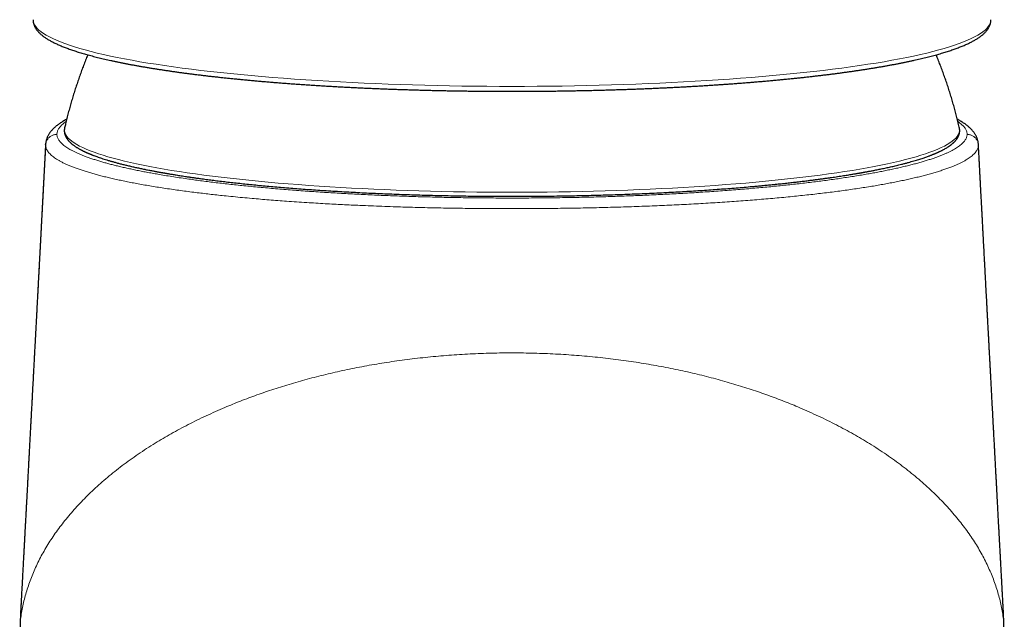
# Model space of a CAD drawing. Header units: millimetres. Extents: x 8 to 761, y 12 to 790.
# Tile 218 of 241: x 408 to 460, y 659 to 691. Entities that reach past the tile are written whole.
import ezdxf

# ---------------------------------------------------------------- set-up
doc = ezdxf.new("R2010")
doc.units = ezdxf.units.MM

msp = doc.modelspace()

# ---------------------------------------------------------------- linework, layer by layer
at = {"color": 7, "linetype": 'Continuous', "lineweight": 30}
for p, q in [((410.752, 685.229), (410.752, 685.226)), ((458.021, 685.224), (458.02, 685.229)), ((409.747, 684.352), (409.747, 684.354)), ((459.025, 684.352), (459.025, 684.349)), ((408.454, 660.077), (408.454, 660.067))]:
    msp.add_line(p, q, dxfattribs=at)
at = {"color": 252, "linetype": 'Continuous', "lineweight": 0}
for p, q in [((409.746, 684.322), (409.747, 684.352)), ((459.025, 684.349), (459.027, 684.322)), ((408.454, 660.067), (408.424, 659.285)), ((408.455, 660.097), (408.454, 660.077))]:
    msp.add_line(p, q, dxfattribs=at)
at = {"color": 252, "linetype": 'Continuous', "lineweight": 0, "flags": 128}
for points in [[(409.086, 690.941), (409.095, 690.848), (409.121, 690.756), (409.164, 690.664), (409.225, 690.573), (409.303, 690.481), (409.398, 690.39), (409.51, 690.299), (409.639, 690.209), (409.785, 690.119), (409.948, 690.029), (410.128, 689.941), (410.325, 689.853), (410.537, 689.765), (410.767, 689.679), (411.012, 689.593), (411.274, 689.508), (411.551, 689.425), (411.844, 689.342), (412.152, 689.26), (412.476, 689.18), (412.814, 689.101), (413.168, 689.023), (413.536, 688.946), (413.918, 688.871), (414.314, 688.797), (414.724, 688.725), (415.148, 688.654), (415.585, 688.585), (416.034, 688.517), (416.496, 688.451), (416.971, 688.386), (417.457, 688.324), (417.955, 688.263), (418.464, 688.204), (418.985, 688.147), (419.515, 688.092), (420.056, 688.039), (420.607, 687.988), (421.167, 687.938), (421.736, 687.891), (422.314, 687.846), (422.9, 687.803), (423.494, 687.763), (424.096, 687.724), (424.704, 687.688), (425.32, 687.653), (425.941, 687.621), (426.568, 687.592), (427.201, 687.564), (427.838, 687.539), (428.48, 687.517), (429.126, 687.496), (429.776, 687.478), (430.428, 687.463), (431.084, 687.45), (431.742, 687.439), (432.401, 687.43), (433.062, 687.424), (433.724, 687.421), (434.386, 687.42), (435.049, 687.421), (435.71, 687.424), (436.371, 687.43), (437.031, 687.439), (437.689, 687.45), (438.344, 687.463), (438.997, 687.478), (439.646, 687.496), (440.292, 687.517), (440.934, 687.539), (441.572, 687.564), (442.204, 687.592), (442.832, 687.621), (443.453, 687.653), (444.068, 687.688), (444.677, 687.724), (445.278, 687.763), (445.872, 687.803), (446.458, 687.846), (447.036, 687.891), (447.605, 687.938), (448.166, 687.988), (448.716, 688.039), (449.257, 688.092), (449.788, 688.147), (450.308, 688.204), (450.817, 688.263), (451.315, 688.324), (451.802, 688.386), (452.276, 688.451), (452.738, 688.517), (453.188, 688.585), (453.625, 688.654), (454.048, 688.725), (454.458, 688.797), (454.854, 688.871), (455.237, 688.946), (455.605, 689.023), (455.958, 689.101), (456.297, 689.18), (456.62, 689.26), (456.929, 689.342), (457.222, 689.425), (457.499, 689.508), (457.76, 689.593), (458.006, 689.679), (458.235, 689.765), (458.448, 689.853), (458.644, 689.941), (458.824, 690.029), (458.987, 690.119), (459.133, 690.209), (459.263, 690.299), (459.375, 690.39), (459.47, 690.481), (459.548, 690.573), (459.608, 690.664), (459.652, 690.756), (459.678, 690.848), (459.686, 690.941)], [(410.752, 685.226), (410.748, 685.21), (410.74, 685.124), (410.748, 685.038), (410.773, 684.952), (410.813, 684.866), (410.87, 684.78), (410.943, 684.694), (411.031, 684.609), (411.136, 684.524), (411.257, 684.44), (411.394, 684.356), (411.546, 684.272), (411.714, 684.189), (411.898, 684.107), (412.097, 684.025), (412.311, 683.945), (412.54, 683.865), (412.785, 683.785), (413.044, 683.707), (413.318, 683.63), (413.606, 683.554), (413.908, 683.478), (414.225, 683.404), (414.555, 683.332), (414.899, 683.26), (415.256, 683.19), (415.627, 683.121), (416.01, 683.053), (416.406, 682.987), (416.814, 682.922), (417.234, 682.859), (417.666, 682.797), (418.11, 682.737), (418.564, 682.678), (419.029, 682.621), (419.505, 682.566), (419.992, 682.513), (420.488, 682.461), (420.993, 682.412), (421.508, 682.364), (422.031, 682.318), (422.563, 682.274), (423.103, 682.232), (423.651, 682.192), (424.206, 682.154), (424.769, 682.118), (425.337, 682.083), (425.912, 682.052), (426.493, 682.022), (427.079, 681.994), (427.67, 681.969), (428.266, 681.945), (428.866, 681.924), (429.47, 681.905), (430.077, 681.888), (430.687, 681.874), (431.3, 681.861), (431.915, 681.851), (432.531, 681.843), (433.149, 681.838), (433.767, 681.834), (434.386, 681.833), (435.005, 681.834), (435.624, 681.838), (436.241, 681.843), (436.858, 681.851), (437.473, 681.861), (438.085, 681.874), (438.695, 681.888), (439.303, 681.905), (439.906, 681.924), (440.506, 681.945), (441.102, 681.969), (441.693, 681.994), (442.279, 682.022), (442.86, 682.052), (443.435, 682.083), (444.004, 682.118), (444.566, 682.154), (445.121, 682.192), (445.669, 682.232), (446.209, 682.274), (446.741, 682.318), (447.265, 682.364), (447.779, 682.412), (448.285, 682.461), (448.781, 682.513), (449.267, 682.566), (449.743, 682.621), (450.208, 682.678), (450.663, 682.737), (451.106, 682.797), (451.538, 682.859), (451.959, 682.922), (452.367, 682.987), (452.763, 683.053), (453.146, 683.121), (453.516, 683.19), (453.873, 683.26), (454.217, 683.332), (454.548, 683.404), (454.864, 683.478), (455.167, 683.554), (455.455, 683.63), (455.729, 683.707), (455.988, 683.785), (456.232, 683.865), (456.462, 683.945), (456.676, 684.025), (456.875, 684.107), (457.058, 684.189), (457.226, 684.272), (457.379, 684.356), (457.515, 684.44), (457.636, 684.524), (457.741, 684.609), (457.83, 684.694), (457.903, 684.78), (457.959, 684.866), (458, 684.952), (458.024, 685.038), (458.032, 685.124), (458.024, 685.21), (458.021, 685.224)], [(409.746, 684.322), (409.113, 672.333), (408.424, 659.285)]]:
    msp.add_lwpolyline(points, dxfattribs=at)
at = {"color": 7, "linetype": 'Continuous', "lineweight": 30}
for points, knots in [([(409.087, 690.94), (409.087, 690.926), (409.087, 690.894), (409.091, 690.846), (409.099, 690.794), (409.111, 690.742), (409.126, 690.691), (409.144, 690.64), (409.166, 690.59), (409.191, 690.539), (409.22, 690.489), (409.252, 690.439), (409.289, 690.389), (409.329, 690.338), (409.374, 690.289), (409.422, 690.239), (409.475, 690.189), (409.531, 690.14), (409.591, 690.092), (409.655, 690.044), (409.723, 689.996), (409.794, 689.949), (409.868, 689.903), (409.945, 689.858), (410.026, 689.813), (410.109, 689.769), (410.196, 689.725), (410.286, 689.682), (410.379, 689.639), (410.475, 689.597), (410.574, 689.555), (410.676, 689.513), (410.781, 689.472), (410.889, 689.432), (411, 689.391), (411.115, 689.351), (411.232, 689.312), (411.352, 689.272), (411.475, 689.233), (411.602, 689.195), (411.731, 689.156), (411.863, 689.118), (411.998, 689.081), (412.137, 689.043), (412.278, 689.006), (412.422, 688.969), (412.569, 688.933), (412.719, 688.896), (412.872, 688.86), (413.028, 688.825), (413.186, 688.789), (413.348, 688.754), (413.512, 688.719), (413.679, 688.685), (413.849, 688.651), (414.022, 688.617), (414.197, 688.583), (414.375, 688.55), (414.556, 688.517), (414.74, 688.484), (414.926, 688.452), (415.115, 688.42), (415.307, 688.388), (415.501, 688.357), (415.697, 688.326), (415.897, 688.295), (416.098, 688.265), (416.302, 688.235), (416.509, 688.205), (416.718, 688.176), (416.93, 688.147), (417.144, 688.118), (417.36, 688.09), (417.579, 688.062), (417.8, 688.035), (418.023, 688.008), (418.248, 687.981), (418.476, 687.955), (418.706, 687.929), (418.938, 687.903), (419.172, 687.878), (419.408, 687.853), (419.646, 687.829), (419.886, 687.805), (420.128, 687.781), (420.373, 687.758), (420.619, 687.735), (420.867, 687.713), (421.116, 687.691), (421.368, 687.669), (421.622, 687.648), (421.877, 687.627), (422.134, 687.607), (422.392, 687.587), (422.653, 687.567), (422.914, 687.548), (423.178, 687.53), (423.443, 687.512), (423.709, 687.494), (423.977, 687.476), (424.247, 687.46), (424.517, 687.443), (424.79, 687.427), (425.063, 687.412), (425.338, 687.397), (425.614, 687.382), (425.891, 687.368), (426.169, 687.354), (426.449, 687.341), (426.729, 687.328), (427.011, 687.316), (427.294, 687.304), (427.577, 687.292), (427.862, 687.282), (428.147, 687.271), (428.434, 687.261), (428.721, 687.252), (429.009, 687.242), (429.297, 687.234), (429.587, 687.226), (429.877, 687.218), (430.167, 687.211), (430.459, 687.204), (430.75, 687.198), (431.043, 687.192), (431.335, 687.187), (431.628, 687.182), (431.922, 687.178), (432.216, 687.174), (432.51, 687.171), (432.804, 687.168), (433.099, 687.166), (433.394, 687.164), (433.689, 687.163), (433.984, 687.162), (434.279, 687.161), (434.574, 687.161), (434.869, 687.162), (435.164, 687.163), (435.459, 687.164), (435.754, 687.166), (436.049, 687.169), (436.343, 687.172), (436.637, 687.175), (436.931, 687.179), (437.224, 687.184), (437.517, 687.189), (437.81, 687.194), (438.102, 687.2), (438.394, 687.206), (438.685, 687.213), (438.975, 687.22), (439.265, 687.228), (439.554, 687.236), (439.843, 687.245), (440.13, 687.254), (440.417, 687.264), (440.703, 687.274), (440.988, 687.284), (441.273, 687.296), (441.556, 687.307), (441.838, 687.319), (442.12, 687.332), (442.4, 687.344), (442.679, 687.358), (442.957, 687.372), (443.234, 687.386), (443.51, 687.401), (443.784, 687.416), (444.057, 687.432), (444.329, 687.448), (444.599, 687.464), (444.868, 687.481), (445.136, 687.499), (445.402, 687.516), (445.667, 687.535), (445.93, 687.553), (446.191, 687.573), (446.451, 687.592), (446.709, 687.612), (446.965, 687.633), (447.22, 687.654), (447.473, 687.675), (447.724, 687.697), (447.973, 687.719), (448.221, 687.741), (448.466, 687.764), (448.71, 687.787), (448.952, 687.811), (449.191, 687.835), (449.429, 687.86), (449.665, 687.885), (449.898, 687.91), (450.129, 687.936), (450.359, 687.962), (450.586, 687.988), (450.81, 688.015), (451.033, 688.042), (451.253, 688.07), (451.471, 688.098), (451.687, 688.126), (451.9, 688.155), (452.111, 688.184), (452.319, 688.213), (452.525, 688.243), (452.729, 688.273), (452.93, 688.303), (453.128, 688.334), (453.324, 688.365), (453.517, 688.397), (453.708, 688.428), (453.896, 688.46), (454.082, 688.493), (454.264, 688.526), (454.445, 688.559), (454.622, 688.592), (454.797, 688.626), (454.968, 688.659), (455.137, 688.694), (455.304, 688.728), (455.467, 688.763), (455.628, 688.798), (455.786, 688.834), (455.94, 688.87), (456.092, 688.906), (456.241, 688.942), (456.388, 688.978), (456.531, 689.015), (456.671, 689.053), (456.808, 689.09), (456.943, 689.128), (457.074, 689.166), (457.202, 689.204), (457.328, 689.243), (457.45, 689.282), (457.569, 689.321), (457.685, 689.361), (457.798, 689.401), (457.909, 689.441), (458.016, 689.482), (458.12, 689.523), (458.221, 689.564), (458.319, 689.606), (458.413, 689.648), (458.505, 689.69), (458.594, 689.734), (458.68, 689.777), (458.762, 689.821), (458.842, 689.866), (458.918, 689.911), (458.992, 689.958), (459.062, 690.004), (459.129, 690.052), (459.193, 690.101), (459.253, 690.15), (459.31, 690.2), (459.362, 690.251), (459.412, 690.302), (459.457, 690.355), (459.498, 690.407), (459.535, 690.46), (459.567, 690.513), (459.596, 690.567), (459.62, 690.62), (459.641, 690.673), (459.657, 690.726), (459.67, 690.779), (459.679, 690.832), (459.685, 690.883), (459.686, 690.917), (459.686, 690.934)], [0, 0, 0, 0, 0.002427, 0.005411, 0.008404, 0.011418, 0.014467, 0.017564, 0.02072, 0.023947, 0.027255, 0.03065, 0.034138, 0.037719, 0.041389, 0.04514, 0.048959, 0.052833, 0.056745, 0.060684, 0.064636, 0.068592, 0.072546, 0.076492, 0.080428, 0.084353, 0.088267, 0.092169, 0.09606, 0.099941, 0.103812, 0.107674, 0.111527, 0.115372, 0.11921, 0.123041, 0.126866, 0.130686, 0.1345, 0.138309, 0.142115, 0.145916, 0.149713, 0.153507, 0.157298, 0.161086, 0.164871, 0.168654, 0.172434, 0.176212, 0.179989, 0.183763, 0.187536, 0.191307, 0.195076, 0.198845, 0.202612, 0.206377, 0.210142, 0.213905, 0.217668, 0.221429, 0.22519, 0.228949, 0.232708, 0.236467, 0.240224, 0.243981, 0.247737, 0.251493, 0.255248, 0.259002, 0.262756, 0.26651, 0.270263, 0.274016, 0.277768, 0.28152, 0.285272, 0.289023, 0.292774, 0.296524, 0.300275, 0.304025, 0.307774, 0.311524, 0.315273, 0.319022, 0.322771, 0.326519, 0.330267, 0.334015, 0.337763, 0.341511, 0.345259, 0.349006, 0.352753, 0.356501, 0.360248, 0.363994, 0.367741, 0.371488, 0.375234, 0.378981, 0.382727, 0.386473, 0.390219, 0.393965, 0.397711, 0.401457, 0.405202, 0.408948, 0.412693, 0.416439, 0.420184, 0.42393, 0.427675, 0.43142, 0.435166, 0.438911, 0.442656, 0.446401, 0.450146, 0.453891, 0.457636, 0.461381, 0.465126, 0.468871, 0.472615, 0.47636, 0.480105, 0.48385, 0.487595, 0.491339, 0.495084, 0.498829, 0.502574, 0.506319, 0.510063, 0.513808, 0.517553, 0.521298, 0.525042, 0.528787, 0.532532, 0.536277, 0.540022, 0.543767, 0.547512, 0.551257, 0.555002, 0.558747, 0.562492, 0.566237, 0.569982, 0.573727, 0.577472, 0.581218, 0.584963, 0.588709, 0.592454, 0.5962, 0.599945, 0.603691, 0.607437, 0.611183, 0.614929, 0.618675, 0.622421, 0.626167, 0.629913, 0.63366, 0.637406, 0.641153, 0.6449, 0.648647, 0.652394, 0.656141, 0.659889, 0.663636, 0.667384, 0.671132, 0.67488, 0.678628, 0.682377, 0.686125, 0.689874, 0.693623, 0.697373, 0.701122, 0.704872, 0.708622, 0.712373, 0.716124, 0.719875, 0.723626, 0.727378, 0.73113, 0.734883, 0.738636, 0.742389, 0.746143, 0.749897, 0.753652, 0.757408, 0.761164, 0.76492, 0.768678, 0.772436, 0.776194, 0.779954, 0.783714, 0.787475, 0.791237, 0.795, 0.798764, 0.802529, 0.806295, 0.810063, 0.813832, 0.817602, 0.821374, 0.825148, 0.828923, 0.8327, 0.836479, 0.840261, 0.844045, 0.847831, 0.85162, 0.855413, 0.859208, 0.863007, 0.86681, 0.870617, 0.874428, 0.878244, 0.882066, 0.885893, 0.889727, 0.893568, 0.897416, 0.901272, 0.905137, 0.909011, 0.912895, 0.916791, 0.920697, 0.924615, 0.928544, 0.932484, 0.936434, 0.940391, 0.94435, 0.948304, 0.952241, 0.956151, 0.960017, 0.963823, 0.967554, 0.971198, 0.974745, 0.978193, 0.981546, 0.98481, 0.987995, 0.991112, 0.994177, 0.997201, 1, 1, 1, 1]), ([(459.686, 690.935), (459.686, 690.936), (459.686, 690.938), (459.686, 690.939), (459.686, 690.941)], [0, 0, 0, 0, 0.348203, 1, 1, 1, 1]), ([(411.976, 689.087), (411.974, 689.083), (411.935, 688.988), (411.861, 688.802), (411.754, 688.529), (411.652, 688.254), (411.552, 687.979), (411.455, 687.702), (411.362, 687.423), (411.272, 687.144), (411.186, 686.864), (411.103, 686.583), (411.023, 686.3), (410.946, 686.017), (410.873, 685.733), (410.808, 685.47), (410.77, 685.302), (410.753, 685.229)], [0, 0, 0, 0, 0.003363, 0.07576, 0.148157, 0.220556, 0.292954, 0.365354, 0.437754, 0.510154, 0.582555, 0.654956, 0.727357, 0.799759, 0.872162, 0.944565, 1, 1, 1, 1]), ([(458.02, 685.229), (458.017, 685.244), (457.992, 685.354), (457.942, 685.559), (457.872, 685.844), (457.797, 686.127), (457.719, 686.41), (457.638, 686.692), (457.553, 686.973), (457.466, 687.253), (457.374, 687.532), (457.28, 687.81), (457.182, 688.086), (457.081, 688.362), (456.977, 688.636), (456.882, 688.878), (456.821, 689.028), (456.796, 689.087)], [0, 0, 0, 0, 0.011267, 0.083672, 0.156078, 0.228483, 0.300889, 0.373294, 0.4457, 0.518106, 0.590511, 0.662917, 0.735323, 0.807729, 0.880135, 0.952541, 1, 1, 1, 1]), ([(410.861, 685.683), (410.853, 685.678), (410.815, 685.659), (410.749, 685.622), (410.664, 685.573), (410.581, 685.521), (410.5, 685.469), (410.423, 685.415), (410.35, 685.359), (410.28, 685.303), (410.215, 685.245), (410.154, 685.187), (410.097, 685.128), (410.045, 685.069), (409.998, 685.01), (409.955, 684.95), (409.917, 684.89), (409.883, 684.83), (409.852, 684.77), (409.826, 684.709), (409.804, 684.648), (409.785, 684.588), (409.769, 684.525), (409.761, 684.483), (409.756, 684.45), (409.753, 684.428), (409.75, 684.399), (409.748, 684.371), (409.747, 684.357), (409.747, 684.354)], [0, 0, 0, 0, 0.0135076, 0.0630021, 0.1146327, 0.1664187, 0.2182833, 0.2700416, 0.3214776, 0.3723148, 0.4222392, 0.4709428, 0.5181734, 0.5637709, 0.6076792, 0.6499376, 0.6904225, 0.7294423, 0.7671419, 0.8036978, 0.839282, 0.8740573, 0.9081758, 0.9417791, 0.9485754, 0.9551239, 0.9743363, 0.9934509, 1, 1, 1, 1]), ([(459.026, 684.349), (459.025, 684.358), (459.024, 684.379), (459.021, 684.415), (459.015, 684.46), (459.006, 684.513), (458.992, 684.572), (458.974, 684.631), (458.954, 684.689), (458.93, 684.747), (458.903, 684.804), (458.873, 684.86), (458.839, 684.916), (458.802, 684.971), (458.761, 685.027), (458.716, 685.082), (458.667, 685.137), (458.614, 685.192), (458.557, 685.246), (458.495, 685.3), (458.429, 685.354), (458.359, 685.408), (458.284, 685.461), (458.205, 685.513), (458.123, 685.564), (458.037, 685.615), (457.966, 685.654), (457.923, 685.676), (457.911, 685.683)], [0, 0, 0, 0, 0.015781, 0.036328, 0.0566, 0.089015, 0.121666, 0.154728, 0.188317, 0.222554, 0.257565, 0.293481, 0.330435, 0.368562, 0.407988, 0.448824, 0.491154, 0.535017, 0.580386, 0.627158, 0.675135, 0.724766, 0.775131, 0.826057, 0.877294, 0.928632, 0.979888, 1, 1, 1, 1]), ([(410.752, 685.229), (410.75, 685.215), (410.744, 685.189), (410.739, 685.153), (410.736, 685.119), (410.735, 685.089), (410.736, 685.062), (410.737, 685.038), (410.738, 685.017), (410.74, 684.999), (410.742, 684.984), (410.745, 684.97), (410.747, 684.956), (410.75, 684.942), (410.753, 684.926), (410.759, 684.904), (410.767, 684.875), (410.779, 684.842), (410.791, 684.811), (410.805, 684.781), (410.819, 684.751), (410.834, 684.724), (410.849, 684.7), (410.863, 684.677), (410.879, 684.654), (410.896, 684.629), (410.917, 684.602), (410.94, 684.573), (410.965, 684.544), (410.998, 684.508), (411.041, 684.466), (411.094, 684.417), (411.143, 684.375), (411.188, 684.34), (411.228, 684.31), (411.271, 684.279), (411.316, 684.248), (411.364, 684.217), (411.414, 684.186), (411.466, 684.155), (411.514, 684.127), (411.559, 684.102), (411.6, 684.08), (411.641, 684.059), (411.681, 684.038), (411.72, 684.018), (411.757, 684), (411.791, 683.984), (411.822, 683.969), (411.851, 683.956), (411.877, 683.944), (411.901, 683.933), (411.921, 683.924), (411.939, 683.916), (411.954, 683.909), (411.97, 683.903), (411.988, 683.895), (412.01, 683.885), (412.035, 683.875), (412.064, 683.862), (412.098, 683.849), (412.134, 683.834), (412.172, 683.818), (412.211, 683.803), (412.251, 683.787), (412.315, 683.763), (412.403, 683.73), (412.52, 683.688), (412.644, 683.646), (412.775, 683.602), (412.914, 683.558), (413.061, 683.513), (413.215, 683.468), (413.379, 683.422), (413.552, 683.374), (413.736, 683.327), (413.929, 683.278), (414.134, 683.229), (414.308, 683.188), (414.449, 683.157), (414.552, 683.134), (414.657, 683.111), (414.765, 683.088), (414.873, 683.066), (414.98, 683.044), (415.086, 683.022), (415.19, 683.001), (415.292, 682.981), (415.388, 682.963), (415.476, 682.946), (415.558, 682.931), (415.632, 682.917), (415.699, 682.905), (415.757, 682.894), (415.806, 682.885), (415.847, 682.878), (415.881, 682.872), (415.909, 682.867), (415.932, 682.863), (415.95, 682.86), (415.972, 682.856), (416.003, 682.851), (416.046, 682.843), (416.096, 682.834), (416.155, 682.824), (416.223, 682.813), (416.299, 682.8), (416.385, 682.785), (416.483, 682.769), (416.592, 682.752), (416.712, 682.732), (416.842, 682.712), (416.984, 682.69), (417.145, 682.665), (417.325, 682.639), (417.522, 682.61), (417.724, 682.581), (417.96, 682.549), (418.235, 682.512), (418.549, 682.471), (418.873, 682.431), (419.209, 682.39), (419.554, 682.351), (419.911, 682.311), (420.279, 682.272), (420.658, 682.233), (421.048, 682.195), (421.446, 682.157), (421.854, 682.121), (422.27, 682.085), (422.697, 682.05), (423.129, 682.016), (423.567, 681.984), (424.01, 681.953), (424.463, 681.922), (424.926, 681.893), (425.4, 681.865), (425.874, 681.839), (426.348, 681.814), (426.822, 681.79), (427.305, 681.768), (427.796, 681.748), (428.305, 681.728), (428.832, 681.709), (429.373, 681.692), (429.917, 681.676), (430.463, 681.662), (431.01, 681.65), (431.548, 681.64), (432.077, 681.632), (432.595, 681.626), (433.114, 681.621), (433.633, 681.618), (434.162, 681.616), (434.701, 681.617), (435.25, 681.618), (435.798, 681.622), (436.344, 681.628), (436.889, 681.635), (437.421, 681.644), (437.94, 681.654), (438.448, 681.666), (438.952, 681.679), (439.454, 681.693), (439.963, 681.71), (440.479, 681.728), (441, 681.749), (441.518, 681.771), (442.031, 681.794), (442.54, 681.82), (443.034, 681.846), (443.514, 681.873), (443.979, 681.901), (444.439, 681.931), (444.894, 681.962), (445.344, 681.994), (445.787, 682.027), (446.225, 682.062), (446.656, 682.098), (447.029, 682.13), (447.346, 682.159), (447.607, 682.184), (447.867, 682.208), (448.122, 682.234), (448.393, 682.261), (448.677, 682.291), (448.971, 682.323), (449.253, 682.355), (449.521, 682.386), (449.778, 682.416), (450.023, 682.446), (450.256, 682.475), (450.478, 682.504), (450.689, 682.532), (450.888, 682.559), (451.078, 682.586), (451.257, 682.611), (451.426, 682.635), (451.59, 682.66), (451.749, 682.684), (451.901, 682.707), (452.043, 682.73), (452.174, 682.751), (452.292, 682.77), (452.396, 682.787), (452.488, 682.802), (452.573, 682.817), (452.649, 682.83), (452.713, 682.841), (452.764, 682.85), (452.804, 682.857), (452.839, 682.863), (452.87, 682.868), (452.902, 682.874), (452.94, 682.881), (452.991, 682.89), (453.053, 682.901), (453.125, 682.914), (453.203, 682.929), (453.285, 682.944), (453.371, 682.96), (453.462, 682.978), (453.56, 682.997), (453.666, 683.018), (453.78, 683.041), (453.898, 683.065), (454.021, 683.091), (454.143, 683.117), (454.265, 683.144), (454.386, 683.171), (454.509, 683.199), (454.635, 683.228), (454.763, 683.259), (454.891, 683.29), (455.031, 683.325), (455.179, 683.364), (455.334, 683.405), (455.48, 683.446), (455.619, 683.486), (455.75, 683.525), (455.874, 683.563), (455.991, 683.6), (456.1, 683.636), (456.202, 683.671), (456.297, 683.704), (456.38, 683.734), (456.452, 683.761), (456.514, 683.785), (456.572, 683.807), (456.619, 683.826), (456.657, 683.841), (456.687, 683.854), (456.715, 683.865), (456.742, 683.877), (456.771, 683.889), (456.803, 683.903), (456.838, 683.918), (456.877, 683.935), (456.917, 683.954), (456.961, 683.974), (457.006, 683.996), (457.052, 684.018), (457.114, 684.049), (457.189, 684.088), (457.275, 684.136), (457.356, 684.184), (457.419, 684.224), (457.463, 684.253), (457.491, 684.272), (457.515, 684.289), (457.534, 684.303), (457.548, 684.313), (457.559, 684.321), (457.569, 684.329), (457.578, 684.336), (457.589, 684.344), (457.602, 684.354), (457.617, 684.366), (457.635, 684.381), (457.655, 684.397), (457.676, 684.415), (457.696, 684.433), (457.716, 684.451), (457.736, 684.47), (457.757, 684.491), (457.779, 684.514), (457.798, 684.534), (457.818, 684.556), (457.838, 684.58), (457.859, 684.606), (457.876, 684.628), (457.89, 684.649), (457.903, 684.667), (457.915, 684.686), (457.928, 684.706), (457.939, 684.726), (457.95, 684.746), (457.961, 684.767), (457.97, 684.787), (457.979, 684.805), (457.986, 684.822), (457.991, 684.836), (457.996, 684.848), (457.999, 684.858), (458.002, 684.866), (458.005, 684.876), (458.008, 684.887), (458.012, 684.899), (458.015, 684.912), (458.019, 684.927), (458.022, 684.942), (458.026, 684.958), (458.028, 684.973), (458.031, 684.988), (458.032, 685.001), (458.033, 685.011), (458.034, 685.019), (458.035, 685.026), (458.036, 685.034), (458.036, 685.044), (458.037, 685.057), (458.037, 685.073), (458.037, 685.092), (458.036, 685.115), (458.035, 685.14), (458.031, 685.167), (458.027, 685.197), (458.022, 685.218), (458.02, 685.229)], [0, 0, 0, 0, 0.0023923, 0.0046709, 0.0068359, 0.0088875, 0.0108258, 0.0126251, 0.0142544, 0.0154153, 0.0164713, 0.0174224, 0.0183355, 0.0193163, 0.0203662, 0.0214853, 0.0239652, 0.0263114, 0.0284816, 0.0306232, 0.032798, 0.0350093, 0.0365937, 0.0383025, 0.0401359, 0.0420938, 0.0440813, 0.0465597, 0.0488979, 0.0511923, 0.0553381, 0.0595073, 0.0636165, 0.0661494, 0.0688158, 0.0716009, 0.0744179, 0.0772535, 0.0801075, 0.08298, 0.085871, 0.0879173, 0.0899729, 0.0920376, 0.0940352, 0.0958924, 0.0975799, 0.099132, 0.1005488, 0.1018303, 0.1029961, 0.1040217, 0.104907, 0.1056522, 0.1062592, 0.1068872, 0.1076545, 0.108561, 0.1096069, 0.1108177, 0.1121734, 0.1136581, 0.1151767, 0.1167136, 0.1182689, 0.1198426, 0.1239221, 0.12812, 0.1324364, 0.1368712, 0.1414252, 0.146026, 0.150758, 0.1556212, 0.1606157, 0.1657414, 0.1709982, 0.1763863, 0.1819056, 0.1844264, 0.1869737, 0.1895473, 0.1921475, 0.194769, 0.1972986, 0.1996892, 0.202188, 0.2045145, 0.2066688, 0.2086508, 0.2104606, 0.2120982, 0.2135636, 0.2148567, 0.2158712, 0.2167468, 0.2174836, 0.2180847, 0.2185616, 0.2189164, 0.2192536, 0.2199879, 0.2208919, 0.2219654, 0.2232086, 0.2246213, 0.2262036, 0.2279555, 0.2299942, 0.2322229, 0.2346415, 0.23725, 0.2400484, 0.2430367, 0.2467532, 0.2505262, 0.2543439, 0.2582063, 0.2638016, 0.2694882, 0.2752659, 0.2811349, 0.2870952, 0.2931467, 0.2992895, 0.3055235, 0.3118487, 0.3182652, 0.324656, 0.3311347, 0.3377015, 0.3443563, 0.3508561, 0.3574378, 0.3641013, 0.3708466, 0.3776738, 0.3845828, 0.3911719, 0.3978338, 0.4045685, 0.4113759, 0.4182561, 0.4256244, 0.4329986, 0.4403641, 0.4477209, 0.4550689, 0.4624082, 0.4693201, 0.4762243, 0.4831206, 0.4900093, 0.4968901, 0.5041795, 0.5114602, 0.5187322, 0.5259955, 0.53325, 0.5404958, 0.5473197, 0.5541358, 0.5609441, 0.5677447, 0.5745376, 0.5817338, 0.5889212, 0.5960999, 0.60327, 0.6104314, 0.6175841, 0.6243201, 0.6310484, 0.637769, 0.6444819, 0.6511871, 0.65787, 0.6645453, 0.6712128, 0.6778727, 0.682055, 0.6862344, 0.6904107, 0.694582, 0.6986872, 0.703785, 0.7087278, 0.7135154, 0.7181479, 0.7226254, 0.7269477, 0.7311149, 0.735127, 0.7389839, 0.7426858, 0.7462325, 0.7496241, 0.7528605, 0.7559418, 0.7591521, 0.7621747, 0.7650095, 0.7676566, 0.770116, 0.7721845, 0.7740986, 0.7758582, 0.7774633, 0.7789115, 0.7798662, 0.7807289, 0.7815057, 0.7820501, 0.7827375, 0.7835679, 0.7845413, 0.7860027, 0.7875933, 0.7892975, 0.7911152, 0.7930463, 0.7950909, 0.7972491, 0.7997542, 0.8023966, 0.8051764, 0.8080937, 0.8111483, 0.8140445, 0.8170544, 0.8201778, 0.8234148, 0.8267655, 0.8302135, 0.83362, 0.8381849, 0.8426117, 0.8469007, 0.8510517, 0.8551451, 0.8590948, 0.8629009, 0.8665632, 0.8700817, 0.8734565, 0.8766875, 0.8791496, 0.8815131, 0.8837466, 0.8858469, 0.8870988, 0.8882981, 0.8894447, 0.8905387, 0.8916476, 0.8930183, 0.8945303, 0.8961836, 0.8979782, 0.8999142, 0.9019916, 0.9041804, 0.9063827, 0.9108057, 0.9152533, 0.9197256, 0.9242172, 0.9260772, 0.927774, 0.9293077, 0.9306782, 0.9314561, 0.9321695, 0.9328183, 0.9334047, 0.9340516, 0.934961, 0.9360471, 0.9373099, 0.9387495, 0.9403484, 0.9419172, 0.9434043, 0.9448096, 0.9468526, 0.9486935, 0.9503555, 0.9519595, 0.9540351, 0.9560575, 0.9581589, 0.9594459, 0.9608046, 0.9622882, 0.9638971, 0.9652921, 0.9667693, 0.968327, 0.9698232, 0.971168, 0.9723612, 0.9734028, 0.9742928, 0.9748332, 0.9754147, 0.9760836, 0.9768399, 0.9776836, 0.9785973, 0.9795953, 0.9806693, 0.9816925, 0.9828591, 0.9838735, 0.9847359, 0.9854463, 0.9858192, 0.9862517, 0.9867956, 0.9874509, 0.9882176, 0.9893572, 0.990678, 0.9921801, 0.9938634, 0.9957278, 0.9977734, 1, 1, 1, 1]), ([(409.747, 684.352), (409.744, 684.294), (409.735, 684.132), (409.721, 683.871), (409.705, 683.574), (409.69, 683.291), (409.676, 683.025), (409.663, 682.774), (409.65, 682.538), (409.639, 682.317), (409.628, 682.109), (409.617, 681.916), (409.608, 681.736), (409.599, 681.57), (409.591, 681.427), (409.585, 681.306), (409.579, 681.204), (409.574, 681.108), (409.567, 680.977), (409.558, 680.81), (409.548, 680.607), (409.537, 680.4), (409.525, 680.18), (409.512, 679.944), (409.499, 679.694), (409.484, 679.41), (409.467, 679.099), (409.45, 678.767), (409.433, 678.445), (409.416, 678.13), (409.398, 677.79), (409.378, 677.424), (409.357, 677.032), (409.338, 676.675), (409.321, 676.349), (409.305, 676.05), (409.289, 675.745), (409.272, 675.433), (409.255, 675.113), (409.237, 674.787), (409.22, 674.457), (409.202, 674.123), (409.187, 673.851), (409.177, 673.647), (409.169, 673.515), (409.163, 673.394), (409.157, 673.283), (409.152, 673.186), (409.147, 673.094), (409.142, 672.998), (409.136, 672.888), (409.129, 672.765), (409.123, 672.637), (409.116, 672.507), (409.109, 672.379), (409.102, 672.25), (409.095, 672.125), (409.089, 672.004), (409.081, 671.864), (409.073, 671.709), (409.064, 671.539), (409.055, 671.372), (409.046, 671.209), (409.038, 671.049), (409.03, 670.9), (409.022, 670.761), (409.015, 670.632), (409.009, 670.511), (409.003, 670.407), (408.998, 670.318), (408.994, 670.243), (408.99, 670.171), (408.986, 670.095), (408.982, 670.011), (408.977, 669.915), (408.971, 669.808), (408.965, 669.69), (408.958, 669.563), (408.951, 669.432), (408.944, 669.3), (408.937, 669.168), (408.93, 669.037), (408.923, 668.908), (408.916, 668.779), (408.909, 668.647), (408.902, 668.512), (408.894, 668.379), (408.888, 668.255), (408.882, 668.144), (408.876, 668.044), (408.871, 667.951), (408.866, 667.855), (408.861, 667.753), (408.855, 667.645), (408.849, 667.531), (408.843, 667.413), (408.834, 667.252), (408.823, 667.053), (408.811, 666.82), (408.8, 666.617), (408.791, 666.444), (408.783, 666.296), (408.774, 666.145), (408.766, 665.988), (408.757, 665.825), (408.749, 665.662), (408.74, 665.504), (408.732, 665.363), (408.726, 665.235), (408.719, 665.116), (408.713, 664.995), (408.706, 664.87), (408.699, 664.738), (408.691, 664.599), (408.683, 664.44), (408.674, 664.267), (408.664, 664.085), (408.655, 663.913), (408.644, 663.726), (408.634, 663.525), (408.622, 663.306), (408.61, 663.09), (408.599, 662.875), (408.589, 662.691), (408.58, 662.538), (408.574, 662.413), (408.567, 662.282), (408.559, 662.144), (408.552, 662), (408.544, 661.854), (408.536, 661.712), (408.529, 661.577), (408.523, 661.47), (408.519, 661.388), (408.515, 661.33), (408.512, 661.272), (408.509, 661.209), (408.505, 661.138), (408.501, 661.055), (408.496, 660.961), (408.49, 660.853), (408.483, 660.731), (408.476, 660.594), (408.468, 660.445), (408.459, 660.282), (408.452, 660.158), (408.448, 660.089), (408.448, 660.077)], [0, 0, 0, 0, 0.007141, 0.019974, 0.03221, 0.043848, 0.054891, 0.065157, 0.074849, 0.083969, 0.092516, 0.100491, 0.107895, 0.114727, 0.12099, 0.12551, 0.129679, 0.133582, 0.137421, 0.145933, 0.154152, 0.162545, 0.171444, 0.181309, 0.191728, 0.20235, 0.216456, 0.230126, 0.24336, 0.256296, 0.269029, 0.2854, 0.301501, 0.317379, 0.32954, 0.341833, 0.354306, 0.367168, 0.380438, 0.393845, 0.407452, 0.421226, 0.43514, 0.441034, 0.446476, 0.451464, 0.456001, 0.460089, 0.463481, 0.467433, 0.471943, 0.477011, 0.482637, 0.487751, 0.493157, 0.498459, 0.503614, 0.508624, 0.513487, 0.520835, 0.527822, 0.53445, 0.541473, 0.548042, 0.554161, 0.559885, 0.565225, 0.570182, 0.574757, 0.578083, 0.581173, 0.584028, 0.587041, 0.590517, 0.594457, 0.59886, 0.603727, 0.609043, 0.614482, 0.619914, 0.625339, 0.630756, 0.636175, 0.641337, 0.646764, 0.652457, 0.658073, 0.663196, 0.667824, 0.671781, 0.675475, 0.679406, 0.683599, 0.688056, 0.692777, 0.697728, 0.702646, 0.712654, 0.722264, 0.731565, 0.737679, 0.743702, 0.749851, 0.756325, 0.763124, 0.769978, 0.776471, 0.782601, 0.787417, 0.792315, 0.797307, 0.802403, 0.807796, 0.813552, 0.819559, 0.827492, 0.834977, 0.842016, 0.848763, 0.858062, 0.866964, 0.875774, 0.884733, 0.893606, 0.898515, 0.903624, 0.909025, 0.914719, 0.920706, 0.926829, 0.932736, 0.938302, 0.943526, 0.946011, 0.94841, 0.950724, 0.953175, 0.956105, 0.959517, 0.963412, 0.967788, 0.97289, 0.97852, 0.984679, 0.991365, 0.998578, 1, 1, 1, 1]), ([(409.747, 684.357), (409.747, 684.36), (409.747, 684.363), (409.748, 684.366), (409.748, 684.367)], [0, 0, 0, 0, 0.704671, 1, 1, 1, 1]), ([(460.325, 660.077), (460.324, 660.083), (460.321, 660.142), (460.315, 660.25), (460.307, 660.396), (460.3, 660.529), (460.294, 660.649), (460.288, 660.755), (460.283, 660.849), (460.279, 660.929), (460.275, 661.006), (460.27, 661.083), (460.266, 661.166), (460.261, 661.251), (460.257, 661.341), (460.251, 661.443), (460.245, 661.558), (460.238, 661.685), (460.231, 661.815), (460.224, 661.948), (460.217, 662.083), (460.209, 662.217), (460.202, 662.346), (460.196, 662.466), (460.19, 662.577), (460.184, 662.681), (460.179, 662.784), (460.173, 662.893), (460.167, 663.01), (460.159, 663.152), (460.15, 663.317), (460.14, 663.505), (460.13, 663.697), (460.119, 663.89), (460.109, 664.077), (460.1, 664.256), (460.09, 664.424), (460.082, 664.586), (460.074, 664.734), (460.066, 664.873), (460.059, 665.009), (460.051, 665.151), (460.044, 665.295), (460.036, 665.445), (460.027, 665.599), (460.018, 665.765), (460.009, 665.938), (459.999, 666.118), (459.99, 666.303), (459.98, 666.489), (459.97, 666.675), (459.959, 666.862), (459.949, 667.049), (459.94, 667.234), (459.93, 667.415), (459.921, 667.587), (459.912, 667.748), (459.904, 667.902), (459.896, 668.053), (459.888, 668.194), (459.881, 668.329), (459.874, 668.458), (459.867, 668.594), (459.859, 668.733), (459.852, 668.868), (459.845, 668.994), (459.839, 669.113), (459.832, 669.231), (459.825, 669.363), (459.817, 669.516), (459.808, 669.69), (459.798, 669.869), (459.788, 670.051), (459.779, 670.232), (459.769, 670.412), (459.758, 670.613), (459.746, 670.837), (459.733, 671.087), (459.719, 671.343), (459.706, 671.59), (459.693, 671.826), (459.682, 672.047), (459.67, 672.264), (459.659, 672.47), (459.65, 672.646), (459.642, 672.792), (459.635, 672.914), (459.628, 673.04), (459.621, 673.176), (459.613, 673.322), (459.604, 673.504), (459.592, 673.716), (459.58, 673.951), (459.568, 674.177), (459.557, 674.379), (459.547, 674.558), (459.539, 674.716), (459.531, 674.865), (459.523, 675.006), (459.516, 675.137), (459.51, 675.258), (459.504, 675.368), (459.499, 675.467), (459.494, 675.55), (459.49, 675.624), (459.487, 675.696), (459.482, 675.779), (459.477, 675.872), (459.472, 675.976), (459.465, 676.106), (459.457, 676.258), (459.448, 676.428), (459.439, 676.594), (459.43, 676.754), (459.422, 676.909), (459.414, 677.058), (459.406, 677.201), (459.399, 677.33), (459.393, 677.443), (459.388, 677.54), (459.383, 677.629), (459.379, 677.711), (459.375, 677.785), (459.372, 677.853), (459.368, 677.918), (459.364, 677.991), (459.359, 678.08), (459.354, 678.184), (459.348, 678.299), (459.341, 678.424), (459.333, 678.566), (459.325, 678.725), (459.316, 678.897), (459.306, 679.075), (459.297, 679.255), (459.287, 679.436), (459.277, 679.62), (459.267, 679.806), (459.259, 679.971), (459.251, 680.114), (459.245, 680.235), (459.238, 680.352), (459.233, 680.459), (459.228, 680.554), (459.223, 680.636), (459.22, 680.706), (459.217, 680.763), (459.214, 680.808), (459.212, 680.848), (459.21, 680.889), (459.207, 680.939), (459.204, 681), (459.2, 681.069), (459.196, 681.148), (459.191, 681.236), (459.186, 681.333), (459.18, 681.446), (459.173, 681.574), (459.166, 681.719), (459.157, 681.877), (459.148, 682.046), (459.139, 682.228), (459.128, 682.423), (459.117, 682.63), (459.105, 682.852), (459.093, 683.092), (459.079, 683.348), (459.065, 683.618), (459.05, 683.901), (459.037, 684.147), (459.029, 684.299), (459.026, 684.352)], [0, 0, 0, 0, 0.000764, 0.007315, 0.013335, 0.018824, 0.023781, 0.028132, 0.031969, 0.035293, 0.038102, 0.041434, 0.044815, 0.048349, 0.052034, 0.05587, 0.060972, 0.066212, 0.071571, 0.077048, 0.082644, 0.088295, 0.093629, 0.098581, 0.103153, 0.107343, 0.111454, 0.115924, 0.120756, 0.12595, 0.133433, 0.141171, 0.149163, 0.157223, 0.165005, 0.172334, 0.179235, 0.185889, 0.19233, 0.197518, 0.203098, 0.20907, 0.215151, 0.220858, 0.227582, 0.234247, 0.241379, 0.24891, 0.256529, 0.2642, 0.271906, 0.279598, 0.287293, 0.294989, 0.302493, 0.309614, 0.316236, 0.32249, 0.328642, 0.334866, 0.339929, 0.345258, 0.35088, 0.356748, 0.362378, 0.367559, 0.372392, 0.377098, 0.382038, 0.38881, 0.395985, 0.403486, 0.410982, 0.418437, 0.425851, 0.433223, 0.443308, 0.45358, 0.464127, 0.474948, 0.484078, 0.493339, 0.502276, 0.510787, 0.518874, 0.523938, 0.528834, 0.533977, 0.539561, 0.545585, 0.552049, 0.562092, 0.571774, 0.581077, 0.590001, 0.596746, 0.603256, 0.609445, 0.615206, 0.620632, 0.625613, 0.63015, 0.634242, 0.637892, 0.640415, 0.643378, 0.646784, 0.650632, 0.654921, 0.659654, 0.666659, 0.673739, 0.680584, 0.687194, 0.693568, 0.699707, 0.70561, 0.711275, 0.715586, 0.719584, 0.723267, 0.726637, 0.729692, 0.732434, 0.734959, 0.737708, 0.741559, 0.745848, 0.750577, 0.755745, 0.761353, 0.768132, 0.775347, 0.782667, 0.790071, 0.797557, 0.805127, 0.812781, 0.820517, 0.825501, 0.83052, 0.835439, 0.839874, 0.8438, 0.847159, 0.850027, 0.852403, 0.854287, 0.855598, 0.857271, 0.859349, 0.861832, 0.864718, 0.867947, 0.871566, 0.875576, 0.879976, 0.885451, 0.891431, 0.897917, 0.904908, 0.912406, 0.92041, 0.928921, 0.93794, 0.947933, 0.958485, 0.969596, 0.981266, 0.993497, 1, 1, 1, 1]), ([(408.447, 660.068), (408.447, 660.056), (408.445, 660.029), (408.443, 659.992), (408.442, 659.959), (408.44, 659.933), (408.439, 659.909), (408.438, 659.885), (408.436, 659.847), (408.433, 659.792), (408.429, 659.699), (408.424, 659.582), (408.419, 659.456), (408.414, 659.348), (408.411, 659.259), (408.408, 659.175), (408.405, 659.093), (408.403, 659.015), (408.401, 658.941), (408.398, 658.869), (408.396, 658.795), (408.395, 658.724), (408.393, 658.659), (408.391, 658.599), (408.39, 658.542), (408.389, 658.488), (408.388, 658.433), (408.387, 658.377), (408.386, 658.317), (408.385, 658.257), (408.384, 658.198), (408.383, 658.142), (408.382, 658.099), (408.382, 658.069), (408.381, 658.047), (408.381, 658.015), (408.38, 657.974), (408.38, 657.923), (408.379, 657.886), (408.379, 657.866)], [0, 0, 0, 0, 0.016167, 0.035888, 0.050605, 0.061478, 0.072245, 0.083188, 0.094274, 0.125063, 0.158524, 0.222193, 0.286673, 0.331694, 0.370549, 0.408217, 0.445965, 0.483495, 0.513886, 0.547171, 0.581299, 0.614605, 0.643606, 0.670015, 0.695826, 0.721543, 0.743279, 0.769463, 0.797451, 0.825135, 0.849934, 0.8772, 0.900803, 0.907931, 0.917443, 0.931402, 0.949811, 0.972675, 1, 1, 1, 1]), ([(460.393, 657.866), (460.393, 657.884), (460.393, 657.917), (460.392, 657.962), (460.392, 657.998), (460.391, 658.03), (460.391, 658.06), (460.391, 658.091), (460.39, 658.131), (460.389, 658.177), (460.388, 658.226), (460.388, 658.272), (460.387, 658.317), (460.386, 658.363), (460.385, 658.413), (460.384, 658.467), (460.382, 658.542), (460.38, 658.631), (460.378, 658.727), (460.376, 658.814), (460.373, 658.899), (460.371, 658.985), (460.368, 659.075), (460.365, 659.168), (460.361, 659.262), (460.358, 659.352), (460.355, 659.437), (460.351, 659.519), (460.346, 659.655), (460.34, 659.772), (460.336, 659.871), (460.334, 659.895), (460.333, 659.919), (460.332, 659.943), (460.331, 659.97), (460.329, 660.004), (460.327, 660.041), (460.326, 660.068), (460.325, 660.08)], [0, 0, 0, 0, 0.024301, 0.044387, 0.060263, 0.072931, 0.086144, 0.100261, 0.114912, 0.139598, 0.16144, 0.181131, 0.20133, 0.221774, 0.243191, 0.267489, 0.295282, 0.344305, 0.386852, 0.42458, 0.462655, 0.501148, 0.542022, 0.584709, 0.627408, 0.669041, 0.707964, 0.743977, 0.780369, 0.893712, 0.904946, 0.916186, 0.927262, 0.938123, 0.949096, 0.963973, 0.983831, 1, 1, 1, 1]), ([(408.499, 658.31), (408.493, 658.328), (408.482, 658.364), (408.462, 658.472), (408.444, 658.607), (408.43, 658.774), (408.422, 658.917), (408.419, 659.058), (408.419, 659.186), (408.422, 659.252), (408.423, 659.285)], [0, 0, 0, 0, 0.125092, 0.250217, 0.500247, 0.625351, 0.750383, 0.875152, 0.937615, 1, 1, 1, 1])]:
    msp.add_open_spline(points, degree=3, knots=knots, dxfattribs=at)
at = {"color": 252, "linetype": 'Continuous', "lineweight": 0}
for points, knots in [([(410.831, 685.561), (410.815, 685.55), (410.764, 685.516), (410.691, 685.459), (410.611, 685.39), (410.542, 685.321), (410.484, 685.252), (410.434, 685.181), (410.394, 685.109), (410.366, 685.034), (410.348, 684.96), (410.346, 684.91), (410.345, 684.885)], [0, 0, 0, 0, 0.050846, 0.153317, 0.255433, 0.35757, 0.459708, 0.561824, 0.671354, 0.780911, 0.890469, 1, 1, 1, 1]), ([(458.427, 684.885), (458.427, 684.909), (458.425, 684.957), (458.408, 685.029), (458.382, 685.1), (458.344, 685.172), (458.296, 685.243), (458.238, 685.312), (458.17, 685.381), (458.092, 685.45), (458.016, 685.51), (457.962, 685.547), (457.942, 685.561)], [0, 0, 0, 0, 0.105462, 0.210959, 0.316468, 0.421965, 0.527426, 0.62981, 0.732217, 0.834623, 0.937007, 1, 1, 1, 1]), ([(410.345, 684.885), (410.346, 684.863), (410.349, 684.817), (410.365, 684.748), (410.391, 684.68), (410.427, 684.612), (410.473, 684.543), (410.53, 684.474), (410.597, 684.405), (410.675, 684.336), (410.763, 684.267), (410.862, 684.198), (410.971, 684.129), (411.091, 684.061), (411.221, 683.992), (411.363, 683.924), (411.515, 683.856), (411.677, 683.789), (411.851, 683.721), (412.039, 683.653), (412.239, 683.585), (412.45, 683.517), (412.663, 683.452), (412.877, 683.391), (413.09, 683.333), (413.312, 683.275), (413.544, 683.217), (413.788, 683.159), (414.044, 683.101), (414.308, 683.044), (414.581, 682.987), (414.863, 682.931), (415.154, 682.875), (415.452, 682.821), (415.778, 682.764), (416.132, 682.704), (416.516, 682.643), (416.91, 682.583), (417.294, 682.528), (417.666, 682.476), (418.023, 682.429), (418.388, 682.382), (418.759, 682.336), (419.138, 682.292), (419.525, 682.248), (419.92, 682.206), (420.321, 682.164), (420.729, 682.124), (421.145, 682.084), (421.571, 682.045), (422.007, 682.008), (422.449, 681.971), (422.896, 681.936), (423.349, 681.902), (423.8, 681.87), (424.25, 681.84), (424.698, 681.812), (425.15, 681.784), (425.607, 681.758), (426.069, 681.734), (426.535, 681.71), (427.005, 681.688), (427.481, 681.667), (427.962, 681.647), (428.45, 681.629), (428.94, 681.612), (429.433, 681.597), (429.93, 681.583), (430.431, 681.57), (430.933, 681.559), (431.433, 681.55), (431.929, 681.542), (432.422, 681.535), (432.917, 681.53), (433.411, 681.527), (433.908, 681.525), (434.407, 681.524), (434.908, 681.525), (435.409, 681.527), (435.909, 681.531), (436.414, 681.536), (436.921, 681.543), (437.433, 681.551), (437.943, 681.561), (438.452, 681.573), (438.958, 681.586), (439.458, 681.6), (439.95, 681.616), (440.435, 681.633), (440.917, 681.652), (441.398, 681.672), (441.877, 681.693), (442.353, 681.716), (442.826, 681.74), (443.298, 681.766), (443.768, 681.793), (444.236, 681.822), (444.699, 681.852), (445.164, 681.884), (445.629, 681.917), (446.094, 681.953), (446.554, 681.99), (446.999, 682.028), (447.43, 682.066), (447.846, 682.105), (448.257, 682.145), (448.663, 682.186), (449.063, 682.228), (449.458, 682.272), (449.846, 682.317), (450.23, 682.363), (450.608, 682.41), (450.98, 682.459), (451.346, 682.509), (451.708, 682.561), (452.066, 682.614), (452.42, 682.669), (452.765, 682.725), (453.095, 682.781), (453.409, 682.837), (453.709, 682.892), (454.001, 682.949), (454.285, 683.006), (454.561, 683.064), (454.829, 683.124), (455.088, 683.184), (455.341, 683.245), (455.587, 683.308), (455.825, 683.371), (456.054, 683.436), (456.273, 683.502), (456.482, 683.568), (456.682, 683.635), (456.871, 683.702), (457.047, 683.77), (457.211, 683.836), (457.363, 683.903), (457.504, 683.969), (457.636, 684.036), (457.759, 684.104), (457.871, 684.172), (457.974, 684.241), (458.067, 684.31), (458.15, 684.381), (458.223, 684.452), (458.285, 684.524), (458.336, 684.596), (458.376, 684.668), (458.405, 684.74), (458.423, 684.813), (458.426, 684.861), (458.427, 684.885)], [0, 0, 0, 0, 0.006507, 0.013017, 0.019527, 0.026036, 0.032544, 0.039181, 0.04582, 0.052458, 0.059096, 0.065779, 0.072464, 0.07915, 0.085833, 0.092594, 0.099356, 0.106118, 0.112878, 0.119887, 0.126898, 0.133909, 0.140919, 0.147128, 0.153338, 0.159548, 0.165757, 0.17223, 0.178705, 0.18518, 0.191653, 0.19817, 0.204687, 0.211204, 0.21772, 0.225441, 0.233163, 0.240885, 0.248606, 0.255143, 0.261683, 0.268224, 0.274763, 0.281301, 0.287908, 0.294518, 0.301128, 0.307737, 0.314344, 0.321128, 0.327914, 0.334702, 0.34149, 0.348277, 0.35506, 0.361572, 0.368085, 0.374599, 0.38111, 0.387667, 0.394224, 0.400782, 0.407338, 0.414009, 0.420682, 0.427356, 0.434027, 0.440748, 0.44747, 0.454192, 0.460913, 0.467461, 0.47401, 0.480561, 0.487111, 0.493659, 0.500279, 0.506903, 0.513526, 0.52015, 0.526771, 0.533576, 0.540385, 0.547195, 0.554006, 0.560815, 0.56762, 0.574233, 0.580848, 0.587462, 0.594075, 0.600736, 0.607398, 0.61406, 0.62072, 0.627483, 0.634247, 0.641011, 0.647774, 0.654792, 0.661812, 0.668831, 0.675849, 0.68247, 0.689091, 0.695713, 0.702333, 0.708999, 0.715667, 0.722334, 0.729, 0.735766, 0.742533, 0.749301, 0.756066, 0.76308, 0.770095, 0.77711, 0.784124, 0.790724, 0.797326, 0.803928, 0.810528, 0.817174, 0.823821, 0.830468, 0.837114, 0.843955, 0.850798, 0.85764, 0.864482, 0.871373, 0.878266, 0.885159, 0.892051, 0.898651, 0.905254, 0.911856, 0.918457, 0.925103, 0.93175, 0.938398, 0.945044, 0.951887, 0.958732, 0.965577, 0.97242, 0.979314, 0.98621, 0.993106, 1, 1, 1, 1]), ([(459.027, 684.322), (459.027, 684.322), (459.026, 684.295), (459.021, 684.241), (459, 684.159), (458.965, 684.078), (458.916, 683.997), (458.854, 683.916), (458.78, 683.837), (458.695, 683.76), (458.599, 683.685), (458.492, 683.61), (458.372, 683.535), (458.241, 683.461), (458.1, 683.388), (457.948, 683.316), (457.787, 683.245), (457.61, 683.173), (457.416, 683.1), (457.204, 683.025), (456.979, 682.951), (456.742, 682.878), (456.493, 682.805), (456.237, 682.735), (455.974, 682.668), (455.705, 682.602), (455.426, 682.537), (455.137, 682.474), (454.837, 682.411), (454.531, 682.35), (454.217, 682.29), (453.897, 682.232), (453.563, 682.174), (453.214, 682.117), (452.849, 682.06), (452.476, 682.003), (452.092, 681.949), (451.7, 681.895), (451.301, 681.843), (450.895, 681.793), (450.483, 681.744), (450.063, 681.697), (449.634, 681.651), (449.194, 681.605), (448.741, 681.561), (448.276, 681.518), (447.803, 681.477), (447.326, 681.437), (446.845, 681.399), (446.361, 681.363), (445.87, 681.328), (445.374, 681.295), (444.871, 681.263), (444.366, 681.234), (443.858, 681.205), (443.347, 681.179), (442.832, 681.154), (442.312, 681.131), (441.783, 681.108), (441.244, 681.088), (440.695, 681.068), (440.143, 681.051), (439.578, 681.034), (438.999, 681.019), (438.428, 681.007), (437.876, 680.996), (437.343, 680.987), (436.809, 680.98), (436.299, 680.974), (435.814, 680.97), (435.354, 680.967), (434.894, 680.965), (434.422, 680.965), (433.937, 680.965), (433.441, 680.967), (432.945, 680.97), (432.433, 680.974), (431.906, 680.98), (431.347, 680.988), (430.772, 680.998), (430.204, 681.01), (429.659, 681.022), (429.137, 681.036), (428.617, 681.051), (428.076, 681.068), (427.514, 681.088), (426.932, 681.111), (426.391, 681.133), (425.891, 681.156), (425.431, 681.179), (424.975, 681.202), (424.508, 681.228), (424.03, 681.256), (423.524, 681.287), (423.007, 681.321), (422.498, 681.356), (422.014, 681.392), (421.554, 681.428), (421.101, 681.465), (420.632, 681.506), (420.15, 681.55), (419.656, 681.598), (419.202, 681.644), (418.786, 681.688), (418.407, 681.731), (418.035, 681.774), (417.657, 681.82), (417.275, 681.869), (416.881, 681.921), (416.488, 681.976), (416.096, 682.033), (415.715, 682.092), (415.344, 682.152), (414.983, 682.213), (414.639, 682.275), (414.313, 682.336), (414.002, 682.398), (413.701, 682.46), (413.41, 682.523), (413.129, 682.588), (412.861, 682.652), (412.606, 682.717), (412.363, 682.782), (412.126, 682.849), (411.896, 682.919), (411.674, 682.99), (411.463, 683.062), (411.264, 683.134), (411.077, 683.207), (410.903, 683.281), (410.741, 683.355), (410.592, 683.429), (410.454, 683.503), (410.329, 683.578), (410.214, 683.655), (410.111, 683.732), (410.02, 683.811), (409.941, 683.89), (409.875, 683.971), (409.821, 684.053), (409.784, 684.129), (409.762, 684.198), (409.749, 684.26), (409.746, 684.301), (409.746, 684.322), (409.746, 684.322)], [0, 0, 0, 0, 0.0000008, 0.0074852, 0.0149738, 0.0224645, 0.0299551, 0.0374437, 0.0449282, 0.0519924, 0.05906, 0.0661293, 0.0731987, 0.0802663, 0.0873305, 0.0942052, 0.1010807, 0.1079554, 0.1154325, 0.1229136, 0.1303968, 0.1378799, 0.1453611, 0.1528382, 0.1599021, 0.1669694, 0.1740385, 0.1811075, 0.1881748, 0.1952387, 0.2021179, 0.2089978, 0.2158769, 0.2230893, 0.2303053, 0.2375231, 0.2447409, 0.2519569, 0.2591693, 0.2662848, 0.2734029, 0.2805219, 0.28764, 0.2947555, 0.3021009, 0.3094482, 0.3167955, 0.3241409, 0.3313488, 0.3385605, 0.345774, 0.3529876, 0.3601992, 0.3674072, 0.3745209, 0.3816374, 0.3887547, 0.3958711, 0.4029849, 0.4103316, 0.4176804, 0.4250291, 0.4323758, 0.4401326, 0.4478894, 0.4548227, 0.4617577, 0.4686927, 0.475626, 0.4815661, 0.4875073, 0.4934484, 0.4993885, 0.505794, 0.5122008, 0.5186076, 0.5250131, 0.5320519, 0.5390907, 0.546788, 0.5544854, 0.5613649, 0.568246, 0.5751272, 0.5820067, 0.5898638, 0.5977222, 0.6055794, 0.6119313, 0.6182845, 0.6246377, 0.6309896, 0.6379681, 0.6449466, 0.6526885, 0.6604304, 0.6673496, 0.6742705, 0.6811913, 0.6881106, 0.6960117, 0.703914, 0.7118151, 0.7182018, 0.7245898, 0.7309778, 0.7373645, 0.744381, 0.7513976, 0.7588584, 0.7663232, 0.7737901, 0.7812569, 0.7887217, 0.7961825, 0.8032303, 0.8102815, 0.8173343, 0.8243872, 0.8314384, 0.8384862, 0.845349, 0.8522127, 0.8590756, 0.8662951, 0.8735183, 0.8807433, 0.8879683, 0.8951915, 0.902411, 0.9095339, 0.9166594, 0.9237859, 0.9309114, 0.9380342, 0.9453877, 0.9527431, 0.9600985, 0.9674519, 0.9751884, 0.9829248, 0.9886161, 0.9943079, 0.9999992, 1, 1, 1, 1]), ([(460.349, 659.285), (460.313, 659.522), (460.242, 659.995), (460.061, 660.7), (459.826, 661.399), (459.532, 662.093), (459.179, 662.781), (458.767, 663.463), (458.295, 664.139), (457.761, 664.808), (457.165, 665.47), (456.508, 666.121), (455.791, 666.757), (455.015, 667.377), (454.178, 667.981), (453.314, 668.543), (452.431, 669.065), (451.536, 669.548), (450.592, 670.013), (449.666, 670.427), (448.77, 670.793), (447.913, 671.115), (447.025, 671.421), (446.105, 671.709), (445.152, 671.979), (444.17, 672.229), (443.163, 672.456), (442.132, 672.66), (441.08, 672.839), (440.006, 672.994), (438.913, 673.121), (437.804, 673.221), (436.683, 673.294), (435.557, 673.338), (434.429, 673.354), (433.301, 673.341), (432.174, 673.298), (431.052, 673.228), (429.941, 673.13), (428.846, 673.004), (427.77, 672.851), (426.713, 672.673), (425.678, 672.47), (424.666, 672.244), (423.682, 671.996), (422.727, 671.727), (421.802, 671.439), (420.908, 671.133), (420.045, 670.81), (419.145, 670.443), (418.216, 670.03), (417.272, 669.567), (416.378, 669.086), (415.494, 668.565), (414.628, 668.003), (413.785, 667.398), (413.004, 666.776), (412.284, 666.139), (411.626, 665.49), (411.03, 664.83), (410.495, 664.162), (410.022, 663.486), (409.607, 662.802), (409.25, 662.11), (408.953, 661.411), (408.715, 660.707), (408.532, 659.997), (408.46, 659.522), (408.424, 659.285)], [0, 0, 0, 0, 0.017882, 0.035678, 0.053412, 0.071108, 0.08879, 0.106484, 0.124216, 0.142037, 0.159928, 0.177817, 0.195643, 0.213412, 0.231163, 0.248931, 0.264549, 0.28023, 0.295922, 0.311574, 0.324053, 0.336518, 0.348992, 0.361498, 0.374066, 0.386652, 0.399199, 0.411721, 0.424232, 0.436748, 0.449298, 0.461876, 0.474458, 0.487015, 0.499524, 0.512036, 0.524602, 0.537192, 0.549778, 0.562331, 0.574865, 0.587417, 0.599985, 0.612561, 0.625138, 0.6377, 0.650248, 0.662788, 0.675324, 0.687858, 0.703518, 0.719164, 0.734783, 0.750358, 0.76815, 0.785981, 0.803838, 0.821705, 0.839559, 0.857378, 0.875136, 0.892872, 0.910642, 0.928447, 0.946287, 0.96416, 0.982065, 1, 1, 1, 1])]:
    msp.add_open_spline(points, degree=3, knots=knots, dxfattribs=at)
for points in [[(410.345, 684.885), (410.32, 684.884), (410.269, 684.883), (410.194, 684.868), (410.122, 684.845), (410.053, 684.812), (409.989, 684.772), (409.931, 684.723), (409.879, 684.668), (409.835, 684.607), (409.799, 684.54), (409.771, 684.47), (409.753, 684.397), (409.748, 684.347), (409.746, 684.322)], [(459.027, 684.322), (459.024, 684.347), (459.02, 684.397), (459.001, 684.47), (458.974, 684.54), (458.938, 684.607), (458.893, 684.668), (458.842, 684.723), (458.783, 684.772), (458.719, 684.812), (458.65, 684.845), (458.578, 684.868), (458.503, 684.883), (458.453, 684.884), (458.427, 684.885)]]:
    msp.add_open_spline(points, degree=3, dxfattribs=at)

doc.saveas('drawing.dxf')
